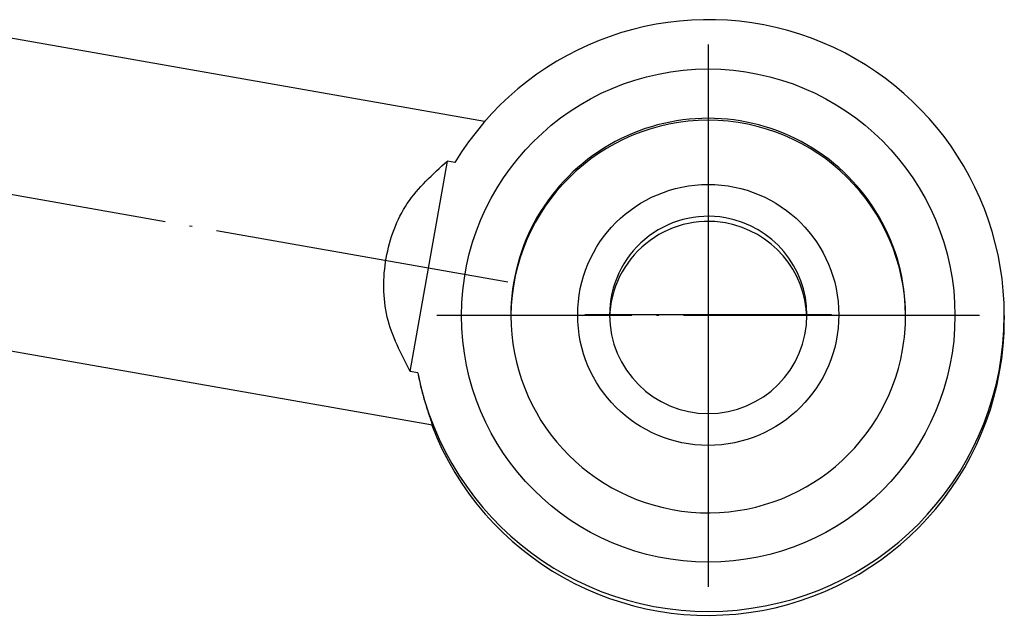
# Model space of a CAD drawing. Header units: millimetres. Extents: x -235 to 1849, y -109 to 485.
# Tile 19 of 41: x 309 to 348, y 94 to 118. Entities that reach past the tile are written whole.
import ezdxf

# ---------------------------------------------------------------- set-up
doc = ezdxf.new("R2010")
doc.units = ezdxf.units.MM
doc.linetypes.add('DOT_CENTER', pattern=[14, 12, -1, 0, -1])
doc.layers.add('1', color=7, linetype='Continuous')

# ---------------------------------------------------------------- blocks, each defined once
blk = doc.blocks.new('COUPLING_BAR__99', base_point=(176.731, 93.952))
at = {"color": 7, "linetype": 'Continuous'}
for p, q in [((327.389, 113.974), (307.008, 117.568)), ((324.373, 103.835), (325.88, 112.376)), ((326.186, 112.323), (325.88, 112.376)), ((348.452, 106.109), (348.452, 105.952)), ((325.278, 101.658), (304.837, 105.259)), ((324.68, 103.781), (324.373, 103.835))]:
    blk.add_line(p, q, dxfattribs=at)
for centre, radius in [((336.452, 106.109), 10), ((336.452, 106.135), 5.292)]:
    blk.add_circle(centre, radius, dxfattribs=at)
for centre, radius, start, end in [((336.452, 106.109), 12, 0, 148.8149), ((336.452, 106.109), 8, 359.9938, 180.0062), ((336.452, 106.03), 8, 0.5562, 179.4438), ((336.452, 106.135), 4, 79.9985, 180), ((336.452, 105.926), 4, 79.9985, 178.4999), ((336.452, 106.135), 4, 0, 79.9985), ((336.452, 105.926), 4, 1.5001, 79.9985), ((336.452, 106.109), 12, 191.1873, 0), ((336.452, 105.952), 12, 200.9581, 0), ((336.452, 106.109), 8, 180.0062, 349.9953), ((336.452, 106.135), 4, 180, 0), ((336.452, 106.108), 8, 350.0015, 360)]:
    blk.add_arc(centre, radius, start, end, dxfattribs=at)
for points, knots in [([(324.373, 103.835), (324.001, 104.556), (323.258, 105.994), (323.264, 108.458), (324.095, 110.77), (325.285, 111.841), (325.88, 112.376)], [0, 0, 0, 0, 2.402727, 4.792479, 7.166959, 9.532456, 9.532456, 9.532456, 9.532456]), ([(324.68, 103.781), (324.7, 103.679), (324.74, 103.482), (324.807, 103.195), (324.876, 102.926), (324.946, 102.676), (325.015, 102.445), (325.075, 102.255), (325.125, 102.104), (325.164, 101.99), (325.199, 101.89), (325.228, 101.807), (325.25, 101.742), (325.265, 101.701), (325.273, 101.676), (325.276, 101.666), (325.277, 101.66), (325.278, 101.658), (325.278, 101.658)], [0, 0, 0, 0, 0.310518, 0.604911, 0.882514, 1.142604, 1.384408, 1.607107, 1.741018, 1.861563, 1.967691, 2.058345, 2.124407, 2.173927, 2.190332, 2.202529, 2.205207, 2.207885, 2.207885, 2.207885, 2.207885])]:
    blk.add_open_spline(points, degree=3, knots=knots, dxfattribs=at)
at = {"layer": '1', "color": 2, "linetype": 'DOT_CENTER'}
for p, q in [((336.452, 117.109), (336.452, 95.109)), ((328.333, 107.462), (303.953, 111.76)), ((336.452, 111.135), (336.452, 101.135)), ((347.452, 106.109), (325.452, 106.109)), ((341.452, 106.135), (331.452, 106.135))]:
    blk.add_line(p, q, dxfattribs=at)
blk = doc.blocks.new('COUPLING_BAR_BLOCK__100', base_point=(158.731, 93.952))
blk.add_blockref('COUPLING_BAR__99', (176.731, 93.952))
blk = doc.blocks.new('READING_HEAD__101', base_point=(116.731, 93.952))
blk.add_blockref('COUPLING_BAR_BLOCK__100', (158.731, 93.952))
blk = doc.blocks.new('PB_670__102', base_point=(-72.269, 93.952))
blk.add_blockref('READING_HEAD__101', (116.731, 93.952))
blk = doc.blocks.new('Alzado1__103', base_point=(83, 138.056))
blk.add_blockref('PB_670__102', (-72.269, 93.952))

msp = doc.modelspace()

# ---------------------------------------------------------------- block references
msp.add_blockref('Alzado1__103', (83, 138.056))

doc.saveas('drawing.dxf')
